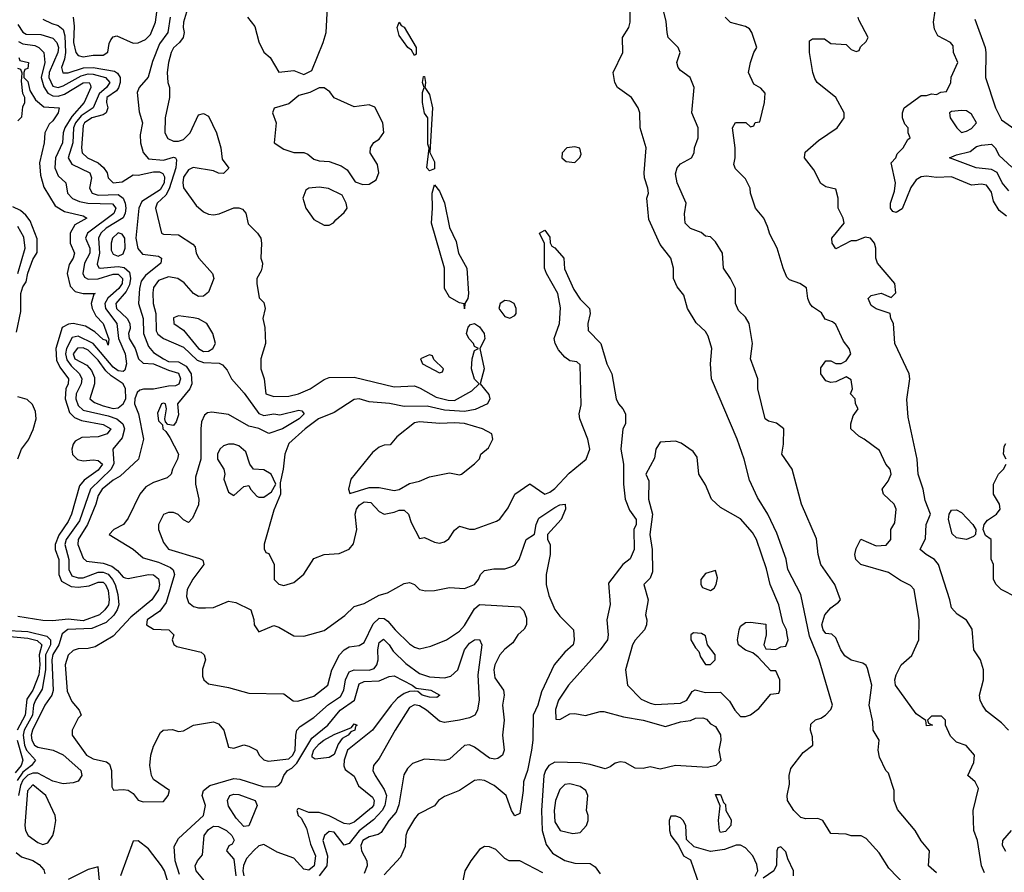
# Model space of a CAD drawing. Header units: inches. Extents: x 2601682 to 2755810, y 449311 to 584050.
# Tile 96 of 256: x 2653197 to 2657121, y 452584 to 455980. Entities that reach past the tile are written whole.
import ezdxf

# ---------------------------------------------------------------- set-up
doc = ezdxf.new("R2010")
doc.units = ezdxf.units.IN
doc.header["$MEASUREMENT"] = 0
doc.layers.add('C6455', color=7, linetype='Continuous')

msp = doc.modelspace()

# ---------------------------------------------------------------- linework, layer by layer
at = {"layer": 'C6455', "color": 2}
for points, elevation in [([(2656730, 452528.7), (2656660.9, 452600.9), (2656621.5, 452661.5), (2656570, 452719), (2656550, 452728.7), (2656510, 452728.7), (2656490, 452735.3), (2656430, 452738), (2656398, 452790), (2656378, 452798), (2656330, 452797.2), (2656310, 452802.7), (2656282, 452830), (2656257, 452870), (2656255.1, 452890), (2656264.5, 452935.5), (2656263.6, 452970), (2656270, 452998), (2656318.6, 453061.4), (2656358, 453090), (2656356.4, 453123.6), (2656349, 453150), (2656350, 453174), (2656368.4, 453191.6), (2656390, 453198), (2656408, 453210), (2656430, 453232), (2656436, 453250), (2656383.5, 453430), (2656344.8, 453524.8), (2656309.6, 453690), (2656258.7, 453790), (2656251.3, 453831.3), (2656214.9, 453934.9), (2656178.4, 454010), (2656137.5, 454077.5), (2656105.7, 454145.7), (2656083.6, 454230), (2656055.6, 454310), (2655953.6, 454550), (2655949.6, 454610), (2655955.1, 454670), (2655940.2, 454720.2), (2655930, 454738), (2655893.2, 454773.2), (2655858, 454830), (2655843.3, 454883.3), (2655816.6, 454916.6), (2655802, 454950), (2655802, 454990), (2655792, 455030), (2655750, 455085.2), (2655704.9, 455184.9), (2655696, 455270), (2655702.7, 455290), (2655700.9, 455310), (2655687, 455350), (2655685.1, 455370), (2655693.2, 455470), (2655669.2, 455550), (2655668.7, 455610), (2655662, 455630), (2655635.3, 455670), (2655579, 455710), (2655568.7, 455730), (2655562, 455770), (2655601.2, 455850), (2655599.3, 455910), (2655625.2, 455950), (2655629.3, 455970), (2655629.3, 456070)], 30), ([(2656850, 452582), (2656818, 452610), (2656822, 452670), (2656790, 452708.7), (2656765.2, 452750), (2656694.6, 452834.6), (2656682, 452870), (2656682, 452910), (2656659, 452979), (2656648, 452990), (2656623.1, 453043.1), (2656618, 453070), (2656622, 453110), (2656598, 453150), (2656596.4, 453183.6), (2656582.7, 453250), (2656592.7, 453330), (2656576, 453396), (2656570, 453408), (2656557.2, 453417.2), (2656510, 453428.7), (2656485.6, 453445.6), (2656469, 453470), (2656450, 453518), (2656432.9, 453532.9), (2656410, 453535.3), (2656399, 453550), (2656394, 453570), (2656405.2, 453610), (2656430, 453638), (2656460.4, 453659.6), (2656468, 453670), (2656445.2, 453730), (2656389.6, 453809.6), (2656379.3, 453850), (2656372.1, 453912.1), (2656313.2, 454050), (2656276, 454190), (2656234, 454250), (2656241.2, 454290), (2656242, 454350), (2656212.9, 454372.9), (2656181.2, 454381.2), (2656168, 454390), (2656139, 454510), (2656138, 454550), (2656109.3, 454629.3), (2656117.2, 454690), (2656104, 454770), (2656090, 454795.3), (2656062, 454822), (2656049, 454850), (2656049, 454910), (2656029, 454950), (2656001.2, 454990), (2655997.2, 455050), (2655970, 455095.3), (2655950, 455115.3), (2655930, 455118), (2655912.9, 455132.9), (2655870, 455149.2), (2655849.6, 455169.6), (2655846.8, 455206.8), (2655853.2, 455250), (2655817.2, 455330), (2655810, 455366), (2655817.2, 455390), (2655830, 455406), (2655874, 455430), (2655885.2, 455450), (2655886.6, 455470), (2655900.9, 455510), (2655900.9, 455550), (2655876.2, 455610), (2655884.5, 455710), (2655869.2, 455750), (2655830, 455778), (2655820.7, 455790), (2655816.2, 455810), (2655829.3, 455850), (2655821.2, 455870), (2655781.2, 455910), (2655777.2, 455930), (2655772.9, 455972.9), (2655754, 456054)], 26), ([(2653410.3, 455990.3), (2653414.6, 455954.6), (2653411.7, 455890), (2653421.3, 455850), (2653430, 455838), (2653450, 455832.4), (2653490, 455839.3), (2653530, 455838.8), (2653549.1, 455850.9), (2653554, 455886), (2653560.2, 455899.8), (2653570, 455912), (2653584, 455916), (2653650, 455887.2), (2653670, 455888.9), (2653698.3, 455901.7), (2653718.6, 455921.4), (2653738.3, 455970), (2653746.9, 456030)], 26), ([(2653862.4, 456010), (2653850.4, 455970), (2653848.5, 455950), (2653852.7, 455930), (2653848.2, 455910), (2653834, 455890), (2653810, 455869), (2653800.5, 455850), (2653790.7, 455810), (2653785.5, 455770), (2653788, 455730), (2653794, 455710), (2653794, 455670), (2653776.5, 455590), (2653775.3, 455530), (2653787.5, 455507.5), (2653810, 455496), (2653830, 455496.1), (2653850, 455503.6), (2653876.4, 455530), (2653910, 455601), (2653930, 455606.8), (2653950, 455596), (2653982, 455530), (2653998.8, 455470), (2654004.7, 455424.7), (2654031.1, 455388.9), (2654010, 455368), (2653990, 455368.7), (2653970, 455378), (2653888.7, 455391.3), (2653870, 455382), (2653850, 455352.7), (2653847, 455330), (2653850.4, 455310.4), (2653900.2, 455240.3), (2653930, 455214.4), (2653950, 455205.5), (2653970, 455203), (2653992.3, 455207.7), (2654050, 455231.3), (2654070, 455231.3), (2654085.4, 455225.4), (2654098, 455210), (2654107.5, 455167.5), (2654144.7, 455130), (2654158, 455110), (2654161, 455090), (2654158, 455030), (2654164.7, 455010), (2654163.6, 454996.4), (2654159.6, 454980.4), (2654142, 454950), (2654142, 454930), (2654152, 454872), (2654170, 454854), (2654176, 454830), (2654166, 454790), (2654173.7, 454753.7), (2654177.3, 454690), (2654158.8, 454630), (2654158.8, 454590), (2654171, 454550), (2654178, 454490), (2654210, 454478.8), (2654270, 454480.7), (2654308, 454490), (2654355.3, 454510), (2654410, 454547.3), (2654430, 454554.8), (2654530, 454556.5), (2654690, 454518.4), (2654770, 454521.5), (2654793.2, 454513.2), (2654856.7, 454476.7), (2654904.6, 454464.6), (2654930, 454463.1), (2654998.3, 454501.7), (2655028, 454530), (2655010, 454548), (2654997.6, 454590), (2655000.7, 454630), (2655010, 454662), (2655026, 454670), (2655010, 454678), (2655005.2, 454690), (2654986.6, 454710), (2654978, 454730), (2654984.5, 454755.5), (2654993.2, 454766.8), (2655010, 454770.8), (2655030, 454757.3), (2655047.7, 454730), (2655050.5, 454709.5), (2655031.3, 454670), (2655047.7, 454590), (2655032, 454530), (2655067.1, 454487.1), (2655070.7, 454470), (2655061, 454450), (2655012.7, 454427.3), (2654970, 454419.8), (2654890, 454424.7), (2654821.5, 454441.4), (2654730, 454439.3), (2654671.1, 454451.1), (2654590, 454457.7), (2654550, 454469.5), (2654530, 454467.6), (2654450, 454416), (2654388.4, 454390), (2654334.9, 454350), (2654270, 454292.7), (2654254, 454250), (2654247.7, 454190), (2654235.3, 454135.3), (2654236, 454090), (2654210, 454026), (2654171.3, 453891.3), (2654172, 453872), (2654178, 453858), (2654190, 453854), (2654212, 453810), (2654212, 453750), (2654230, 453732), (2654250, 453726), (2654290, 453738), (2654330, 453772), (2654370, 453834), (2654410, 453850.6), (2654470, 453854), (2654510, 453871), (2654527, 453893), (2654540.9, 453950), (2654534, 454010), (2654539.8, 454030), (2654550, 454046.4), (2654570, 454060.3), (2654596.7, 454056.7), (2654630, 454021), (2654650, 454010.7), (2654690, 454018), (2654710, 454026.8), (2654730, 454026), (2654746, 454010), (2654756.9, 453976.9), (2654790, 453914), (2654810, 453918), (2654850, 453899.1), (2654870, 453894.9), (2654890, 453900.4), (2654907.2, 453912.8), (2654930, 453946.8), (2654950, 453962.8), (2654990, 453950.7), (2655010, 453950.7), (2655097.5, 453982.5), (2655110, 453991), (2655144.2, 454035.8), (2655170, 454090.8), (2655230, 454131), (2655290, 454090.5), (2655310, 454098.4), (2655330, 454112.7), (2655386.7, 454173.3), (2655454.5, 454230), (2655469.6, 454270), (2655461.6, 454310), (2655429.5, 454390.5), (2655427.3, 454410), (2655434, 454446), (2655430, 454606), (2655417.2, 454617.2), (2655390, 454621.2), (2655370, 454636), (2655344.9, 454664.9), (2655331.1, 454691.1), (2655327.1, 454710), (2655348, 454770), (2655352.8, 454832.8), (2655342, 454890), (2655296, 454970), (2655289, 454990), (2655288.4, 455088.4), (2655269.2, 455130), (2655290, 455142), (2655310, 455114), (2655311, 455091), (2655318, 455078), (2655330, 455071.3), (2655364.9, 455030), (2655368.4, 454988.4), (2655405.3, 454905.3), (2655430, 454866.8), (2655467.3, 454830), (2655470.6, 454810), (2655460.7, 454770), (2655462.8, 454742.8), (2655513, 454690), (2655537.3, 454610), (2655556.3, 454570), (2655574, 454470), (2655582.8, 454450), (2655601, 454430), (2655610.7, 454410.7), (2655610.7, 454370), (2655601, 454350), (2655593, 454270), (2655603.8, 454210), (2655603, 454130), (2655610.4, 454070), (2655626.7, 454026.7), (2655653.4, 453990), (2655653.4, 453970), (2655644.7, 453950), (2655646, 453870), (2655630, 453832.7), (2655601, 453810), (2655544, 453736), (2655550.4, 453650.4), (2655537.1, 453590), (2655542, 453530), (2655539.1, 453510), (2655510.6, 453470), (2655384, 453330), (2655344, 453270), (2655332, 453232), (2655334, 453194), (2655350, 453192), (2655390, 453214.8), (2655410, 453216.3), (2655451.7, 453208.3), (2655510, 453224.9), (2655524.5, 453224.5), (2655603.4, 453203.4), (2655682, 453190), (2655770, 453164.4), (2655830, 453183.1), (2655870, 453188.4), (2655890, 453198.4), (2655919.9, 453199.9), (2655934.4, 453194.4), (2655950, 453176), (2655970, 453164.7), (2655990, 453132), (2655990.5, 453110), (2655982.8, 453070), (2655990.7, 453029.3), (2655970.9, 453009.1), (2655938, 453002), (2655810, 453009.2), (2655750, 452995.1), (2655710, 453004), (2655682, 452998), (2655650, 452999.3), (2655610, 453020.9), (2655590, 453024.5), (2655570, 453019.3), (2655550, 453004), (2655530, 452996), (2655470, 453014), (2655430, 453019.5), (2655330, 453022.4), (2655306, 453010), (2655292.2, 452990), (2655286, 452970), (2655276.5, 452830), (2655279.5, 452750), (2655295.1, 452695.1), (2655320.7, 452660.7), (2655370, 452630.5), (2655410, 452620.5), (2655470, 452619.1), (2655490, 452606), (2655510, 452578)], 30), ([(2654104.7, 455990), (2654134, 455954), (2654150, 455892), (2654170.7, 455850.7), (2654196, 455830), (2654230, 455772), (2654290, 455778), (2654330, 455762), (2654362, 455778), (2654406.6, 455890), (2654418, 455930), (2654424, 456030)], 34), ([(2657130, 455197.2), (2657100.7, 455220.7), (2657077.5, 455257.5), (2657070, 455293.2), (2657050, 455320.9), (2657030, 455325.2), (2656990, 455321.2), (2656910, 455354.7), (2656850, 455351.2), (2656810, 455356.9), (2656790, 455354.7), (2656770, 455342.9), (2656747.9, 455312.1), (2656713.3, 455226.7), (2656690, 455212.7), (2656676.5, 455216.5), (2656666.6, 455230), (2656667, 455250), (2656682.6, 455297.4), (2656686.9, 455330), (2656669.5, 455410.5), (2656688.7, 455430), (2656694, 455446), (2656718, 455470), (2656736.4, 455503.6), (2656746, 455510), (2656738, 455530), (2656738, 455550), (2656724.7, 455564.7), (2656715.3, 455590), (2656715.3, 455610), (2656722, 455630), (2656790, 455678), (2656810, 455678), (2656830, 455684.7), (2656850, 455682), (2656868.4, 455691.6), (2656890, 455694), (2656908, 455730), (2656908.9, 455751.1), (2656935.3, 455810), (2656918, 455850), (2656916.4, 455876.4), (2656906, 455890), (2656856.4, 455916.4), (2656843.1, 455943.1), (2656839, 455970), (2656844.7, 456015.3)], 14), ([(2653290, 455983.1), (2653325.1, 455965.1), (2653350, 455958), (2653370, 455941.6), (2653376.8, 455916.8), (2653380.1, 455850), (2653376.4, 455823.6), (2653363.7, 455790), (2653368.9, 455768.9), (2653390, 455769.1), (2653451.7, 455788.3), (2653490, 455790.2), (2653575.5, 455775.5), (2653587.5, 455767.5), (2653597.7, 455750), (2653598, 455730), (2653591.2, 455708.8), (2653583.1, 455696.9), (2653544.7, 455670), (2653543.2, 455650), (2653548.9, 455630), (2653542.4, 455610), (2653530, 455601.7), (2653484.4, 455590), (2653455.6, 455570), (2653450, 455559.5), (2653443.2, 455470), (2653445.7, 455450), (2653467.7, 455430), (2653510, 455410.3), (2653531.9, 455391.9), (2653545.7, 455370), (2653550.5, 455350), (2653570, 455330.5), (2653605.6, 455334.4), (2653650, 455362), (2653670, 455361.7), (2653730, 455374.5), (2653754.9, 455374.9), (2653768.2, 455368.2), (2653774.3, 455354.3), (2653772.4, 455330), (2653757, 455303), (2653684, 455256), (2653671.6, 455230), (2653660.4, 455110), (2653668.6, 455068.6), (2653686.9, 455046.9), (2653750, 455038.7), (2653763, 455030), (2653760.4, 455010), (2653698.7, 454961.3), (2653680.9, 454939.1), (2653674.3, 454910), (2653670.3, 454850), (2653688.8, 454790), (2653690.3, 454730), (2653710, 454678), (2653730, 454654.4), (2653770, 454629.2), (2653790, 454619.1), (2653830, 454616.9), (2653860.2, 454600.2), (2653880.3, 454570), (2653883.1, 454530), (2653875.5, 454510), (2653826, 454450), (2653830, 454406), (2653821.4, 454378.6), (2653810, 454364), (2653788, 454368), (2653778, 454378), (2653775.3, 454390), (2653782, 454430), (2653778, 454450), (2653770, 454453.2), (2653762, 454450), (2653746.8, 454413.2), (2653750, 454382), (2653766, 454366), (2653767.3, 454350), (2653779.8, 454339.8), (2653795.9, 454315.9), (2653830.6, 454250), (2653826.8, 454230), (2653806, 454190), (2653801, 454170), (2653784.5, 454155.5), (2653730, 454137), (2653700.3, 454119.7), (2653676.4, 454090), (2653630, 453995.3), (2653610.6, 453969.4), (2653572, 453950), (2653554, 453930), (2653650, 453870.8), (2653690, 453836.3), (2653750, 453818.9), (2653798, 453798), (2653808.7, 453788.7), (2653814.4, 453770), (2653781.1, 453658.9), (2653756.3, 453623.7), (2653704.7, 453590), (2653702, 453570), (2653730, 453552), (2653792, 453550), (2653811.3, 453530), (2653804.7, 453510), (2653811.1, 453491.1), (2653823.5, 453483.5), (2653921, 453461), (2653932, 453450), (2653938, 453430), (2653926.2, 453393.8), (2653925.5, 453365.5), (2653931, 453350), (2653950, 453334.8), (2654030, 453320.5), (2654110, 453297.3), (2654250, 453294.8), (2654286.7, 453266.7), (2654305.8, 453265.8), (2654370, 453286), (2654425.2, 453330), (2654440.7, 453390), (2654471.6, 453450), (2654490, 453470.5), (2654510, 453481.6), (2654550, 453487.3), (2654570, 453498.8), (2654606.3, 453573.7), (2654630, 453595.8), (2654650, 453595.3), (2654664.9, 453585), (2654693, 453550), (2654750, 453494), (2654770, 453480.7), (2654790, 453474.8), (2654835.5, 453484.5), (2654898, 453510), (2654950, 453544.9), (2654970, 453567.7), (2655010, 453633.4), (2655030, 453650.4), (2655190, 453641), (2655205.8, 453625.8), (2655216.7, 453596.7), (2655216.3, 453570), (2655207, 453553), (2655182.8, 453530), (2655162, 453498), (2655130, 453472.7), (2655110.7, 453450), (2655090.6, 453410), (2655086.4, 453390), (2655090, 453358), (2655124.9, 453310), (2655128, 453290), (2655120.5, 453250), (2655127.7, 453190), (2655120.5, 453130), (2655127.7, 453070), (2655120.7, 453050), (2655103, 453037), (2655090, 453034.5), (2655070, 453038.4), (2655010, 453082.7), (2654990, 453092.3), (2654970, 453089.2), (2654910, 453034), (2654890, 453029.2), (2654810, 453035.1), (2654762.5, 453017.5), (2654742.5, 452997.5), (2654727.9, 452972.1), (2654707.7, 452852.2), (2654697.1, 452822.9), (2654668.7, 452790), (2654637.5, 452742.5), (2654625.8, 452734.2), (2654590, 452725.6), (2654564.9, 452710), (2654557, 452690), (2654559.5, 452670), (2654580.5, 452630), (2654581.6, 452610), (2654570, 452579)], 22), ([(2653796.5, 455990), (2653787, 455930), (2653755.1, 455884.9), (2653725.9, 455814.1), (2653709, 455751), (2653674, 455710), (2653666, 455690), (2653673, 455613), (2653686.8, 455570), (2653678, 455522), (2653679.3, 455490), (2653690, 455451.3), (2653710, 455426.8), (2653770, 455420.9), (2653810, 455433.4), (2653818.8, 455430), (2653822, 455422), (2653819, 455390), (2653793.6, 455306.4), (2653779.2, 455280.8), (2653745.5, 455250), (2653739.1, 455230), (2653762, 455130), (2653770, 455126), (2653830, 455124), (2653886.8, 455086.8), (2653896, 455076), (2653901, 455050), (2653910.8, 455030), (2653966, 454970), (2653970.7, 454950), (2653950, 454895.3), (2653930, 454879), (2653910, 454877.2), (2653889.3, 454889.3), (2653852.1, 454932.1), (2653828, 454950), (2653790, 454956.2), (2653750, 454940.9), (2653730, 454914), (2653727.5, 454892.5), (2653728.9, 454850), (2653739.6, 454810), (2653741.6, 454741.6), (2653748.1, 454728.1), (2653770, 454710.4), (2653850, 454675.3), (2653904.6, 454624.6), (2653930, 454615.5), (2653992.1, 454612.1), (2654005.3, 454605.3), (2654023.7, 454583.7), (2654041.6, 454550), (2654092.1, 454492.1), (2654150, 454412), (2654170, 454403.8), (2654210, 454410.3), (2654233.6, 454406.4), (2654310, 454424.9), (2654322, 454422), (2654330.8, 454410.8), (2654310.4, 454390), (2654244, 454350), (2654190, 454332), (2654150, 454352.3), (2654110, 454361.1), (2654030, 454407.6), (2653962.4, 454417.6), (2653945.2, 454414.8), (2653934.4, 454405.6), (2653922, 454378), (2653918.8, 454350), (2653919.5, 454230), (2653897.5, 454157.5), (2653898, 454130), (2653910.7, 454070), (2653910, 454048), (2653885.4, 453994.6), (2653870, 453978), (2653850, 453988), (2653829.4, 454009.4), (2653810, 454017.2), (2653790, 454017.2), (2653770.8, 454009.2), (2653750.8, 453970), (2653750.8, 453950), (2653770, 453898), (2653790, 453870.7), (2653914.4, 453834.4), (2653926.8, 453826.8), (2653930.8, 453810), (2653887.7, 453752.2), (2653864.9, 453710), (2653862, 453682), (2653870, 453658.8), (2653890, 453643), (2653910, 453637.1), (2653937.1, 453637.1), (2653970, 453638.7), (2654030, 453664.4), (2654059, 453659), (2654118, 453630), (2654130.9, 453590.9), (2654131.3, 453570), (2654150, 453542), (2654210, 453566.8), (2654230, 453560.7), (2654290, 453526), (2654330, 453524.7), (2654410, 453546.8), (2654492.9, 453607.1), (2654530, 453643), (2654570, 453654.9), (2654630, 453687.3), (2654663.1, 453696.9), (2654730, 453734.8), (2654750, 453738.8), (2654770, 453730.8), (2654790, 453711), (2654814.6, 453705.4), (2654850, 453706), (2654910, 453718.8), (2654970, 453714), (2655009, 453730), (2655025.2, 453750), (2655034, 453770), (2655050, 453786), (2655087.2, 453792.8), (2655130, 453793), (2655158.3, 453801.7), (2655171.3, 453808.7), (2655187, 453830), (2655215.3, 453910), (2655249.1, 453930.9), (2655255.1, 453970), (2655265.7, 453994.3), (2655330, 454037.1), (2655350, 454047.3), (2655370.9, 454050.9), (2655372.7, 454030), (2655354.9, 453990), (2655301, 453930), (2655301, 453910), (2655310.7, 453890), (2655310.5, 453850.5), (2655295.3, 453770), (2655294.9, 453730), (2655306.1, 453686.1), (2655330, 453631.3), (2655350, 453604.7), (2655404.7, 453550), (2655406.8, 453510), (2655402.8, 453490), (2655370, 453461.2), (2655327.3, 453410), (2655277.2, 453302.8), (2655262, 453250), (2655243, 453210), (2655241.6, 453110), (2655236.4, 453070), (2655220.5, 452990), (2655204.5, 452944.5), (2655204, 452910), (2655190, 452818), (2655170, 452808.7), (2655157.2, 452830), (2655135.3, 452890), (2655088, 452930), (2655050, 452949.2), (2655030, 452952.3), (2655010, 452949.3), (2654950.4, 452909.6), (2654890, 452886), (2654866, 452870), (2654850, 452848.7), (2654785.1, 452814.9), (2654770, 452797.2), (2654743, 452750), (2654735.5, 452730), (2654733.7, 452686.3), (2654715.3, 452644.7), (2654650, 452574)], 26), ([(2657042, 452582), (2657029.2, 452610), (2657013.2, 452710), (2656999.3, 452750), (2656997, 452830), (2657018, 452918), (2657004.7, 452944.7), (2656975.3, 452970), (2656998.6, 453021.4), (2657002, 453050), (2656969.3, 453089.3), (2656930, 453102.7), (2656905.8, 453125.8), (2656886, 453170), (2656886, 453190), (2656870, 453206), (2656830, 453206), (2656814, 453190), (2656818, 453178), (2656834, 453170), (2656810, 453168), (2656808, 453188), (2656770, 453215.3), (2656686.6, 453330), (2656684.5, 453350), (2656689.5, 453370), (2656709.7, 453410.3), (2656752.3, 453447.7), (2656779.5, 453510), (2656780.9, 453590), (2656761.2, 453710), (2656746.8, 453726.8), (2656706.8, 453746.8), (2656658.9, 453778.9), (2656549.5, 453809.5), (2656529.5, 453829.5), (2656525.2, 453850), (2656530, 453874), (2656548.4, 453911.6), (2656610, 453884.9), (2656650, 453887.7), (2656668.7, 453910), (2656668, 453950), (2656684, 453976), (2656689.3, 454030), (2656681.2, 454050), (2656639, 454090), (2656634, 454110), (2656657.5, 454142.5), (2656669.2, 454170), (2656665.2, 454190), (2656649, 454210), (2656624, 454264), (2656562, 454310), (2656540.7, 454320.7), (2656508.7, 454350), (2656509, 454370), (2656518, 454402), (2656538, 454430), (2656528, 454450), (2656526, 454470), (2656508, 454490), (2656515.3, 454510), (2656510, 454546), (2656490, 454558), (2656450, 454538), (2656430, 454535.3), (2656410, 454542), (2656389, 454570), (2656390, 454594), (2656410, 454622), (2656430, 454622), (2656450, 454611.3), (2656470, 454611.3), (2656490, 454622), (2656508.7, 454650), (2656502, 454670), (2656480.2, 454700.2), (2656450, 454766), (2656436.4, 454776.4), (2656407.3, 454787.3), (2656392.9, 454812.9), (2656356.4, 454836.4), (2656346, 454850), (2656338, 454870), (2656332.9, 454912.9), (2656306, 454930), (2656264.7, 454944.7), (2656254.6, 454954.6), (2656239, 454990), (2656215.3, 455070), (2656186.3, 455126.3), (2656177.2, 455157.2), (2656162, 455190), (2656129, 455230), (2656108.7, 455290), (2656108, 455310), (2656090, 455346), (2656050, 455386), (2656043.1, 455403.1), (2656048.7, 455430), (2656048.7, 455470), (2656038, 455550), (2656050, 455571.3), (2656091.3, 455571.3), (2656110, 455554), (2656122, 455558), (2656128.4, 455571.6), (2656146, 455574), (2656165.2, 455650), (2656168.4, 455688.4), (2656150, 455708), (2656123.1, 455723.1), (2656102, 455770), (2656108.7, 455810), (2656122, 455850), (2656134, 455870), (2656115.3, 455930), (2656104.7, 455944.7), (2656090, 455954), (2656029.2, 455969.2), (2656008, 455990)], 22), ([(2657137.2, 453150), (2657110, 453179.3), (2657050, 453225.2), (2657033.2, 453250), (2657024, 453270), (2657022, 453290), (2657037.2, 453350), (2657037.2, 453390), (2657025.2, 453430), (2656999, 453470), (2656992.5, 453552.5), (2656970, 453588.7), (2656932.9, 453612.9), (2656910, 453638), (2656904, 453670), (2656859, 453810), (2656842, 453830), (2656808.7, 453850), (2656786, 453870), (2656806.3, 453913.7), (2656808.7, 453970), (2656826, 454010), (2656805.6, 454065.6), (2656797, 454110), (2656777, 454170), (2656773.2, 454230), (2656737.5, 454397.5), (2656732.1, 454467.9), (2656744, 454550), (2656742, 454570), (2656684.5, 454690), (2656679, 454770), (2656668, 454790), (2656666, 454810), (2656610, 454829), (2656590, 454842), (2656578, 454870), (2656590, 454882), (2656630, 454891.3), (2656670, 454874), (2656688, 454892), (2656684, 454930), (2656615.3, 455010), (2656608.7, 455030), (2656609, 455070), (2656604, 455090), (2656588, 455110), (2656566.2, 455113.8), (2656530, 455099), (2656510, 455099), (2656450, 455068), (2656435.3, 455090), (2656434, 455110), (2656482, 455170), (2656478, 455190), (2656459, 455230), (2656459, 455270), (2656450, 455306), (2656410, 455315.3), (2656390, 455328), (2656362, 455382), (2656324, 455430), (2656326.8, 455453.2), (2656380.1, 455499.9), (2656455.3, 455550), (2656482, 455590), (2656482, 455610), (2656448.7, 455670), (2656375.3, 455730), (2656365.6, 455745.6), (2656357.2, 455770), (2656344, 455850), (2656344, 455896), (2656356.4, 455903.6), (2656403.6, 455903.6), (2656430, 455886), (2656490, 455882), (2656510, 455862), (2656530, 455854), (2656542, 455858), (2656547.3, 455872.7), (2656570, 455894), (2656578, 455910), (2656540.4, 455980.4), (2656538, 455990)], 18), ([(2657003, 455983), (2657044, 455870), (2657047.3, 455850), (2657046, 455750), (2657086, 455630), (2657110, 455581), (2657175.3, 455535.3)], 14), ([(2653190, 455962), (2653210, 455930.3), (2653223.5, 455923.5), (2653282, 455922), (2653330, 455907.2), (2653346, 455890), (2653351.6, 455870), (2653349.1, 455850), (2653314.3, 455770), (2653313, 455750), (2653330, 455716), (2653350, 455710.2), (2653370, 455716.5), (2653442.8, 455757.1), (2653470, 455764.8), (2653490, 455763.9), (2653539.3, 455750), (2653556.5, 455730), (2653543.1, 455710), (2653514.4, 455685.6), (2653490.3, 455630), (2653442.5, 455597.5), (2653419.4, 455570), (2653411.8, 455550), (2653409.2, 455490), (2653390.3, 455430), (2653405.4, 455405.4), (2653477.1, 455370), (2653483.7, 455350), (2653475.8, 455310), (2653485.5, 455290), (2653510, 455281.8), (2653590, 455283.9), (2653610.2, 455270), (2653618.2, 455250), (2653619.7, 455230), (2653618.2, 455210), (2653609.4, 455190.6), (2653541.7, 455150), (2653520.2, 455130), (2653511.4, 455110), (2653515.9, 455050), (2653506.5, 455006.5), (2653512.3, 454992.3), (2653518, 454990), (2653590, 454997.6), (2653613, 454993), (2653635.1, 454975), (2653639.3, 454950), (2653635.1, 454924.9), (2653622.1, 454897.9), (2653580.2, 454850), (2653582.7, 454830), (2653625.7, 454790), (2653636, 454770), (2653637.4, 454750), (2653630.4, 454730), (2653634, 454710), (2653657, 454670), (2653670.4, 454630), (2653690, 454612.2), (2653730, 454609.2), (2653790, 454583.8), (2653830, 454572.9), (2653838.5, 454550), (2653831.7, 454528.3), (2653818.6, 454521.4), (2653790, 454520.8), (2653730, 454508.1), (2653691.2, 454508.8), (2653675.9, 454504.1), (2653665.2, 454494.8), (2653655.6, 454470), (2653654.6, 454450), (2653670.3, 454410), (2653690.6, 454310), (2653671.3, 454230), (2653598, 454162), (2653570, 454145.6), (2653526, 454110), (2653510, 454085.2), (2653500.3, 454050), (2653467.1, 453970), (2653430.4, 453910), (2653428.4, 453890), (2653450, 453836), (2653462.9, 453822.9), (2653530, 453815.3), (2653564, 453804), (2653586.7, 453786.7), (2653610, 453759.1), (2653617.1, 453757.1), (2653630, 453754.9), (2653710, 453770.3), (2653730, 453768.4), (2653750, 453753.4), (2653754, 453730), (2653750, 453709.5), (2653724.4, 453670), (2653639.6, 453600.4), (2653570, 453525.1), (2653498.3, 453481.7), (2653470, 453475.6), (2653430, 453474.7), (2653410, 453466.9), (2653390, 453449.5), (2653378, 453410), (2653386, 453306), (2653404.9, 453264.9), (2653434, 453230), (2653442, 453210), (2653430, 453198), (2653406, 453150), (2653406, 453130), (2653463, 453050), (2653490, 453035.8), (2653543.5, 453023.5), (2653555.2, 453015.2), (2653562.8, 452990), (2653564.7, 452924.7), (2653571.6, 452911.6), (2653610, 452914), (2653630, 452910.7), (2653650, 452897.3), (2653670, 452870.8), (2653690, 452864), (2653770, 452866), (2653788.7, 452890), (2653794, 452910), (2653730, 452954), (2653722, 452970), (2653715.6, 453010), (2653719.6, 453050), (2653730, 453086), (2653758.6, 453141.4), (2653769.4, 453150.6), (2653806.8, 453153.2), (2653830, 453144.9), (2653850, 453147.7), (2653890, 453170.7), (2653970, 453182.8), (2653990, 453176), (2654010.5, 453150.5), (2654030, 453082), (2654050, 453078), (2654090, 453091.3), (2654110, 453086), (2654142, 453070), (2654152, 453050), (2654170, 453032), (2654186.8, 453026.8), (2654270, 453036), (2654286.3, 453050), (2654295.3, 453070), (2654297.2, 453130), (2654302, 453150), (2654315.1, 453164.9), (2654370, 453200.5), (2654428, 453252), (2654475.6, 453284.4), (2654488.6, 453310), (2654495.1, 453350), (2654510, 453382), (2654530, 453390.4), (2654590, 453388.9), (2654610, 453396.3), (2654620.7, 453410), (2654626.3, 453430), (2654624.8, 453470), (2654630, 453498.8), (2654647.6, 453512.4), (2654670, 453490.5), (2654684.9, 453465), (2654736.2, 453416.2), (2654790, 453376.4), (2654830, 453362.6), (2654890, 453358), (2654915.3, 453364.7), (2654943.7, 453390), (2654969.7, 453470), (2654990, 453496.4), (2655010, 453510.5), (2655030, 453511), (2655039.1, 453490), (2655023.1, 453370), (2655028.7, 453271.3), (2655022, 453230), (2655010.7, 453210), (2654990, 453199.5), (2654950, 453189.5), (2654890, 453180.9), (2654870, 453186), (2654818.4, 453230), (2654790, 453246.6), (2654770, 453251), (2654750, 453240.7), (2654693, 453150), (2654630, 453037.2), (2654606.8, 453010), (2654604.9, 452990), (2654613.4, 452970), (2654650, 452914), (2654658.9, 452890), (2654652.9, 452850), (2654641.5, 452830), (2654607.6, 452792.4), (2654550, 452748.5), (2654510, 452698.4), (2654490, 452692.3), (2654450, 452744.2), (2654430, 452746.3), (2654412.2, 452730), (2654405.2, 452710), (2654424.2, 452650), (2654420.9, 452610), (2654390, 452569.7)], 18), ([(2653193.1, 455893.1), (2653210, 455884.5), (2653258, 455878), (2653274, 455870), (2653293.4, 455850), (2653297.4, 455810), (2653282.5, 455750), (2653293, 455713), (2653310, 455688.2), (2653330, 455677.4), (2653350, 455676.1), (2653376.3, 455683.7), (2653450, 455728.8), (2653474.8, 455730), (2653479.5, 455719.5), (2653481.3, 455710), (2653454.9, 455650), (2653404.9, 455595.1), (2653377.5, 455550), (2653370.2, 455530), (2653367.6, 455490), (2653340.2, 455430), (2653336.9, 455390), (2653350, 455359.1), (2653381, 455330), (2653388.2, 455290), (2653408.4, 455268.4), (2653436, 455256), (2653469.4, 455249.4), (2653567.4, 455247.4), (2653580.3, 455230), (2653572.1, 455207.9), (2653467.4, 455130), (2653459.6, 455110), (2653476.2, 455070), (2653476.2, 455050), (2653456.1, 455010), (2653448.9, 454970), (2653455.1, 454955.1), (2653470, 454946.3), (2653510, 454948.4), (2653570, 454966.5), (2653590, 454966.7), (2653606.7, 454950), (2653605.4, 454930), (2653592.9, 454910), (2653548.4, 454871.6), (2653537.2, 454850), (2653539.7, 454830), (2653583.9, 454770), (2653591, 454710), (2653617.5, 454650), (2653623.5, 454610), (2653616.2, 454583.8), (2653610, 454579.1), (2653590, 454581.2), (2653570, 454595.8), (2653490.4, 454690.4), (2653430, 454719.8), (2653405.9, 454714.1), (2653384, 454670), (2653380.1, 454650), (2653384.9, 454624.9), (2653401.8, 454601.8), (2653436.1, 454570), (2653444.9, 454550), (2653442.4, 454530), (2653422.9, 454490), (2653421, 454470), (2653430, 454443.1), (2653450, 454424.3), (2653550, 454402), (2653584.4, 454390), (2653607.7, 454370), (2653615.2, 454350), (2653605.6, 454314.4), (2653568.2, 454270), (2653572.7, 454212.7), (2653562, 454190), (2653479.7, 454110), (2653435.3, 453984.7), (2653383, 453910), (2653377.4, 453890), (2653393.8, 453830), (2653393.2, 453790), (2653405, 453765), (2653430, 453756.8), (2653450, 453757.4), (2653510, 453779), (2653530, 453779.4), (2653550, 453771.1), (2653567.7, 453750), (2653577.4, 453730), (2653588.4, 453690), (2653591.8, 453650), (2653585.8, 453630), (2653571.9, 453608.1), (2653541.5, 453578.5), (2653484.3, 453555.7), (2653389.3, 453550.7), (2653366, 453534), (2653353.8, 453490), (2653330, 453451.6), (2653325.8, 453430), (2653331.2, 453308.8), (2653324.9, 453290), (2653298, 453250), (2653248.3, 453150), (2653243.5, 453130), (2653245.2, 453110), (2653256.4, 453090), (2653270, 453082.4), (2653331.1, 453071.1), (2653370, 453051.8), (2653440.5, 452990), (2653445.5, 452970), (2653430, 452947.6), (2653410, 452939.7), (2653370, 452936.9), (2653330, 452946.9), (2653270, 452978.9), (2653250, 452979.1), (2653229.3, 452970.7), (2653210, 452950.7), (2653201, 452930), (2653192.1, 452890)], 14), ([(2653194, 455830), (2653198, 455818), (2653232, 455810), (2653230, 455786), (2653218, 455782), (2653214, 455770), (2653214, 455750), (2653230, 455734), (2653238, 455698), (2653261, 455661), (2653294, 455634), (2653354, 455630), (2653351.3, 455610), (2653330, 455578), (2653315.3, 455564.7), (2653298, 455530), (2653294.8, 455490), (2653276, 455410), (2653280.7, 455360.7), (2653293.7, 455313.7), (2653338.8, 455238.8), (2653376.3, 455216.3), (2653450, 455198.8), (2653464.7, 455190), (2653416.8, 455163.2), (2653398.8, 455130), (2653398.8, 455090), (2653416.3, 455050), (2653410.4, 455030), (2653394.4, 455005.6), (2653386, 454970), (2653399.1, 454919.1), (2653418, 454898), (2653450, 454890.3), (2653498, 454890), (2653493.4, 454886.6), (2653482.8, 454850), (2653486, 454830), (2653501.3, 454801.3), (2653530.4, 454770), (2653552, 454708), (2653550, 454684), (2653543.1, 454703.1), (2653530, 454706.6), (2653497.2, 454737.2), (2653459.3, 454759.3), (2653410, 454769.7), (2653391.8, 454768.2), (2653366, 454754), (2653342, 454670), (2653344.1, 454624.1), (2653356.7, 454596.7), (2653392.2, 454550), (2653390.3, 454530), (2653381.6, 454510), (2653378.4, 454470), (2653396, 454416), (2653416, 454396), (2653443.7, 454383.7), (2653530, 454367.7), (2653560.5, 454350), (2653546, 454330), (2653510, 454318.4), (2653444.4, 454315.6), (2653418.8, 454301.2), (2653410.4, 454289.6), (2653404.9, 454270), (2653408.2, 454248.2), (2653428.1, 454228.1), (2653450, 454223), (2653490, 454227.3), (2653510, 454224), (2653526.8, 454210), (2653510, 454186), (2653454, 454146), (2653436, 454124), (2653403.8, 454010), (2653390, 453980.9), (2653352.7, 453927.3), (2653338.9, 453890), (2653338.9, 453870), (2653353.8, 453830), (2653352.9, 453770), (2653363.6, 453743.6), (2653402.6, 453722.6), (2653430, 453719.6), (2653474.5, 453725.5), (2653510, 453740.3), (2653530, 453740.3), (2653539.5, 453730), (2653550, 453706), (2653554.2, 453670), (2653551.3, 453650), (2653537, 453630), (2653515.5, 453610), (2653450, 453585.8), (2653390, 453591.8), (2653330, 453586), (2653290, 453587.2), (2653190, 453603.1)], 10), ([(2653190, 455578), (2653206, 455594), (2653210, 455634), (2653218, 455650), (2653218, 455670), (2653210, 455686), (2653204.7, 455735.3), (2653207.3, 455767.3), (2653202, 455782), (2653190, 455786)], 10), ([(2657138.9, 455298.9), (2657112.3, 455330), (2657092, 455372), (2657070, 455383.6), (2657008.7, 455390), (2656902, 455430), (2656930, 455442.8), (2656984.4, 455455.6), (2657010, 455475.5), (2657030, 455480.7), (2657070, 455484.7), (2657084.7, 455470), (2657099.9, 455439.9), (2657150, 455393)], 10), ([(2653184.4, 454735.6), (2653202, 454818), (2653202.4, 454890), (2653210, 454916), (2653223.6, 454936.4), (2653230, 454971.3), (2653250, 455024.7), (2653267.5, 455052.5), (2653267.6, 455107.6), (2653238.9, 455178.9), (2653221.5, 455201.5), (2653200.2, 455220.2), (2653170, 455235.3)], 10), ([(2653189.8, 454970), (2653218.9, 455070), (2653214, 455114), (2653190, 455156.4)], 14), ([(2653190, 454231), (2653205.1, 454270), (2653233.1, 454306.9), (2653251.7, 454348.3), (2653262.4, 454390), (2653260.1, 454420.1), (2653248, 454448), (2653227.8, 454467.8), (2653190, 454478)], 10), ([(2657128, 454230), (2657118, 454250), (2657120.4, 454279.6), (2657127.3, 454292.7)], 14), ([(2657170, 453678), (2657108, 453710), (2657088, 453730), (2657078, 453750), (2657078, 453810), (2657068.4, 453831.6), (2657068, 453910), (2657045.2, 453925.2), (2657036, 453950), (2657040.9, 453970), (2657053.1, 453986.9), (2657089, 454010), (2657104, 454030), (2657102, 454050), (2657078, 454090), (2657078, 454130), (2657098, 454170), (2657118, 454190), (2657128, 454210)], 14), ([(2653130, 453548.5), (2653230, 453542.7), (2653304.9, 453524.9), (2653320.7, 453510), (2653319.8, 453490), (2653299.8, 453450), (2653299.8, 453390), (2653286.7, 453313.3), (2653260.2, 453270), (2653253, 453250), (2653248.8, 453210), (2653214.6, 453150), (2653211.6, 453130), (2653217, 453090), (2653225, 453070), (2653260.5, 453030), (2653244.9, 453010), (2653210, 452983.4), (2653186.9, 452950)], 10), ([(2653130, 453525.9), (2653230, 453516.2), (2653267.6, 453507.6), (2653285.5, 453490), (2653275, 453450), (2653277.5, 453410), (2653273, 453370), (2653250.2, 453310), (2653226.1, 453273.9), (2653219.8, 453210), (2653187, 453150)], 6), ([(2653834.5, 452574.5), (2653816.9, 452630), (2653812.9, 452687.1), (2653830, 452718), (2653929.5, 452810), (2653938, 452850), (2653924, 452890), (2653929.2, 452910), (2653955.3, 452930), (2654050, 452957.4), (2654074.6, 452954.6), (2654166.1, 452926.1), (2654215.5, 452924.5), (2654229.5, 452930.5), (2654238.9, 452941.1), (2654249.6, 452970), (2654265.1, 452990), (2654281.4, 452998.6), (2654301.5, 453018.5), (2654361.9, 453118.1), (2654424.7, 453170), (2654474, 453230), (2654530.8, 453269.2), (2654550, 453334.4), (2654570, 453344), (2654630, 453346), (2654670, 453363.8), (2654690, 453366), (2654761, 453330), (2654776.8, 453316.8), (2654836, 453310), (2654871.3, 453290), (2654859.1, 453280.9), (2654830, 453281.6), (2654801.2, 453290), (2654784.1, 453304.1), (2654770, 453305.6), (2654750, 453304.2), (2654730, 453295.6), (2654703, 453277), (2654677, 453250), (2654603.1, 453150), (2654504, 453070), (2654490.3, 453030), (2654488.5, 453008.5), (2654494, 452994), (2654530, 452966.8), (2654547.9, 452927.9), (2654602.8, 452882.8), (2654610.2, 452870), (2654606.9, 452850), (2654599.6, 452840.4), (2654530, 452784), (2654510, 452775.4), (2654490, 452777.7), (2654430, 452809.5), (2654390, 452822), (2654350, 452822), (2654310, 452838), (2654304.7, 452835.3), (2654302, 452830), (2654307.3, 452810), (2654319.1, 452799.1), (2654339.9, 452759.9), (2654356.3, 452696.3), (2654376.1, 452650), (2654370.3, 452610), (2654350, 452591.8), (2654330, 452597), (2654290, 452640.7), (2654223.9, 452663.9), (2654170, 452694.5), (2654150, 452689.6), (2654130, 452671.3), (2654101.5, 452638.5), (2654088.9, 452611.1), (2654086.1, 452590), (2654090.2, 452570)], 14), ([(2653187.8, 453110), (2653210.2, 453030), (2653202.9, 453010), (2653179.9, 452980.1)], 6), ([(2656128, 452568), (2656138, 452590), (2656134.6, 452614.6), (2656119, 452650), (2656090, 452681.2), (2656070, 452692.3), (2656052, 452692), (2656005.8, 452674.2), (2655950, 452667.3), (2655885.2, 452685.2), (2655854.6, 452714.6), (2655852.3, 452770), (2655841.2, 452790), (2655830, 452801.2), (2655812, 452808), (2655792, 452808), (2655784.7, 452790), (2655786, 452750), (2655791.3, 452730), (2655822, 452690), (2655842, 452650), (2655870, 452634), (2655906, 452530)], 34), ([(2653966.9, 452510), (2653900.7, 452590), (2653896, 452610), (2653905.2, 452630), (2653926, 452654), (2653932, 452730), (2653950, 452754.9), (2653970, 452767.3), (2653990, 452766), (2654022, 452750), (2654042, 452730), (2654051.6, 452711.6), (2654043.6, 452696.4), (2654031.3, 452688.7), (2654022, 452670), (2654050, 452636), (2654058.8, 452570)], 10), ([(2657126.8, 452666.8), (2657113.6, 452690), (2657114.5, 452710), (2657149.2, 452750)], 18), ([(2653796.6, 452516.6), (2653773.7, 452590), (2653762.4, 452610), (2653710, 452678), (2653670, 452709.2), (2653650, 452708), (2653598.8, 452570)], 18), ([(2655282.4, 452582.4), (2655190, 452629.3), (2655148, 452630), (2655130, 452639), (2655094.2, 452674.2), (2655070, 452686), (2655050, 452686.6), (2655030, 452675.1), (2654995.5, 452630), (2654970.6, 452590), (2654962.8, 452550)], 30), ([(2656281.2, 452570), (2656281.2, 452590), (2656258, 452638), (2656250, 452666), (2656230, 452686), (2656218, 452682), (2656214, 452670), (2656212.7, 452612.7), (2656202, 452590), (2656159.6, 452560.4)], 34), ([(2653183.4, 452663.4), (2653204.9, 452644.9), (2653250, 452630.3), (2653275.5, 452615.5), (2653293.1, 452593.1), (2653297.4, 452577.4)], 14), ([(2653515.3, 452550), (2653510, 452606), (2653470, 452595.3), (2653390, 452555.3)], 18)]:
    msp.add_lwpolyline(points, dxfattribs=dict(at, elevation=elevation))
for points, elevation in [([(2654770, 455838), (2654758.6, 455858.6), (2654744, 455870), (2654710, 455918), (2654702, 455950), (2654709, 455971), (2654718, 455958), (2654730, 455951.3), (2654777.3, 455870), (2654776.9, 455843.1)], 30), ([(2654830, 455379), (2654819, 455390), (2654828.4, 455468.4), (2654824, 455484), (2654824, 455590), (2654810, 455608.7), (2654802.9, 455650), (2654802.7, 455690), (2654809, 455710), (2654802, 455730), (2654806, 455754), (2654810, 455754), (2654814.8, 455730), (2654811.3, 455710), (2654830, 455682), (2654842.8, 455630), (2654831.1, 455451.1), (2654850, 455414), (2654850, 455386)], 30), ([(2654410, 455708.7), (2654390, 455708.7), (2654354, 455690), (2654310, 455678), (2654270, 455645.2), (2654211.3, 455628.7), (2654204.7, 455610), (2654218.8, 455570), (2654212, 455490), (2654250, 455464.7), (2654290, 455451.3), (2654330, 455451.3), (2654345.4, 455445.4), (2654370, 455424.7), (2654390, 455418), (2654430, 455416), (2654478, 455398), (2654502, 455382), (2654534.6, 455334.6), (2654564.2, 455324.2), (2654590, 455325.3), (2654617.5, 455342.5), (2654628.4, 455370), (2654623.5, 455403.5), (2654594, 455450), (2654595.3, 455470), (2654608.9, 455491.1), (2654630, 455504.7), (2654648.9, 455531.1), (2654644, 455570), (2654611.9, 455631.9), (2654590, 455641.2), (2654530, 455634), (2654450, 455668.7), (2654432.9, 455692.9)], 34), ([(2656950, 455619), (2656910, 455615.3), (2656902, 455610), (2656904.7, 455590), (2656931.3, 455550), (2656950, 455531.3), (2656970, 455536), (2656990, 455547.7), (2657009.2, 455570), (2656990, 455604), (2656982, 455610), (2656970, 455617.2)], 14), ([(2655410, 455474.5), (2655378, 455470), (2655358.8, 455450), (2655358, 455430), (2655375.3, 455415.3), (2655410, 455412), (2655428.9, 455431.1), (2655434.6, 455445.4), (2655428.9, 455468.9)], 34), ([(2654390, 455313.2), (2654350, 455308.7), (2654338, 455302), (2654326, 455270), (2654337.3, 455230), (2654370, 455184.7), (2654410, 455162), (2654430, 455162), (2654448.4, 455171.6), (2654456.4, 455183.6), (2654490, 455212), (2654502, 455230), (2654498, 455250), (2654482, 455282), (2654428.4, 455308.4)], 34), ([(2654970, 454828), (2654968, 454848), (2654950, 454852.3), (2654910, 454875.1), (2654889.4, 454910), (2654889.5, 454990.5), (2654837.6, 455170), (2654842.4, 455230), (2654840.9, 455290), (2654850, 455322), (2654870, 455298), (2654890.3, 455250.3), (2654910, 455152), (2654936.4, 455096.4), (2654946, 455050), (2654979.1, 454990), (2654985.5, 454890), (2654982.8, 454870), (2654971.3, 454850)], 30), ([(2653590, 455131.1), (2653566.7, 455110), (2653561.3, 455090), (2653562.5, 455062.5), (2653570, 455046), (2653590, 455038.4), (2653610, 455048), (2653618, 455070), (2653616, 455110), (2653606.3, 455126.3)], 22), ([(2655130, 454862), (2655112, 454850), (2655106.8, 454830), (2655130, 454798), (2655150, 454791.3), (2655170, 454802), (2655175.3, 454810), (2655175.3, 454830), (2655168, 454850), (2655150, 454859)], 34), ([(2653830, 454800.9), (2653810, 454793.2), (2653811, 454770), (2653850, 454743), (2653910, 454670.3), (2653930, 454659), (2653950, 454659.6), (2653967.3, 454670), (2653977.4, 454690), (2653966.9, 454730), (2653943.6, 454770), (2653910, 454788.3), (2653890, 454792.8)], 30), ([(2653450, 454672.9), (2653427.9, 454672.1), (2653410.3, 454650), (2653417, 454630), (2653464.7, 454604.7), (2653483, 454583), (2653494.9, 454554.9), (2653494.9, 454530), (2653476.3, 454470), (2653495.6, 454455.6), (2653530, 454442.4), (2653570, 454431.8), (2653590, 454434.4), (2653609.5, 454450), (2653620.7, 454470), (2653618.7, 454510), (2653609.7, 454530), (2653561.7, 454561.7), (2653541.1, 454581.1), (2653510, 454624.2), (2653470, 454664.2)], 18), ([(2654830, 454646), (2654794, 454630), (2654802, 454610), (2654870, 454574), (2654882, 454578), (2654886, 454590), (2654847.3, 454627.3), (2654842, 454642)], 34), ([(2654790, 454378), (2654770, 454375.1), (2654700.7, 454319.3), (2654673.7, 454286.3), (2654650, 454285.2), (2654630, 454277.2), (2654603.4, 454256.6), (2654516.3, 454150), (2654507.7, 454110), (2654512.7, 454092.7), (2654590, 454117.1), (2654630, 454116.4), (2654690, 454104.4), (2654710, 454108.5), (2654750, 454133.4), (2654790, 454142), (2654830, 454159.1), (2654910, 454174.8), (2654950, 454166.8), (2654958, 454170), (2655009.1, 454210.9), (2655028.9, 454231.1), (2655035.3, 454250), (2655065.2, 454274.8), (2655082, 454310), (2655078, 454330), (2655042, 454350), (2654970, 454371.2), (2654930, 454374.7), (2654871.7, 454371.7)], 34), ([(2654050, 454289.3), (2654030, 454289.3), (2654010, 454282.7), (2653994.8, 454270), (2653986, 454250), (2653986, 454230), (2654010.8, 454190), (2654014.8, 454170), (2654011, 454150), (2654030, 454098), (2654050, 454084.7), (2654090, 454121), (2654110, 454124.7), (2654117.3, 454110), (2654142.6, 454082.6), (2654150, 454078), (2654170, 454078), (2654200.2, 454099.8), (2654218, 454130), (2654199.3, 454170), (2654170, 454187.8), (2654129.5, 454189.5), (2654114.5, 454210), (2654098.3, 454258.3), (2654070, 454282.7)], 30), ([(2655810, 454302), (2655750, 454298), (2655732, 454270), (2655726.4, 454233.6), (2655692, 454170), (2655703.6, 454143.6), (2655703, 454070), (2655719.5, 454010), (2655707.9, 453930), (2655717.6, 453870), (2655718.8, 453781.2), (2655710, 453755.3), (2655684.7, 453730), (2655701, 453670), (2655691, 453610), (2655696, 453590), (2655694.8, 453570), (2655686.8, 453550), (2655650, 453509), (2655639.1, 453490), (2655611, 453390), (2655618.8, 453330), (2655674.2, 453274.2), (2655710, 453257.1), (2655730, 453253), (2655830, 453257.3), (2655855.3, 453270), (2655876.4, 453303.6), (2655888.9, 453311.1), (2655930, 453300.7), (2655990, 453301), (2656025.2, 453265.2), (2656046.8, 453230), (2656070, 453204.7), (2656090, 453204.7), (2656110, 453211), (2656143.2, 453236.8), (2656190, 453294), (2656222, 453298), (2656226, 453310), (2656226, 453350), (2656210, 453386), (2656190, 453386), (2656140.4, 453440.4), (2656118, 453458), (2656090, 453469), (2656061.2, 453490), (2656057.2, 453510), (2656063.7, 453550), (2656070, 453564.7), (2656090, 453578.8), (2656110, 453581), (2656170, 453572), (2656172, 453530), (2656162, 453490), (2656170, 453474), (2656210, 453472), (2656230, 453482), (2656250, 453484.7), (2656259, 453510), (2656256, 453530), (2656252.3, 453550), (2656238.6, 453578.6), (2656222, 453650), (2656187.3, 453730), (2656172.9, 453792.9), (2656133.3, 453910), (2656117, 453937), (2656070, 453992.7), (2655990, 454037.2), (2655954, 454070), (2655930, 454128), (2655904, 454170), (2655897.2, 454237.2), (2655880.4, 454260.4), (2655833.6, 454293.6)], 34), ([(2656970, 453909.5), (2656930, 453916.2), (2656912.8, 453932.8), (2656898.7, 453990), (2656900.7, 454010), (2656910, 454026.8), (2656930, 454027.7), (2656950, 454017.3), (2656994.8, 453970), (2657006.8, 453950), (2657006, 453930), (2656998.5, 453921.5)], 14), ([(2655970, 453786), (2655930, 453774), (2655911, 453750), (2655911.3, 453730), (2655918, 453718), (2655950, 453706), (2655964.7, 453715.3), (2655973.2, 453730), (2655977.2, 453757.2)], 38), ([(2655882, 453538), (2655872, 453530), (2655871.3, 453510), (2655890, 453478), (2655904, 453464), (2655910, 453442), (2655930, 453412), (2655950, 453412), (2655968, 453430), (2655968, 453450), (2655938, 453490), (2655930, 453526), (2655914.6, 453534.6)], 38), ([(2654375.1, 453035.1), (2654363, 453043), (2654362.4, 453050), (2654370, 453072), (2654390, 453095.6), (2654409.6, 453110), (2654450, 453133.4), (2654519.5, 453160.5), (2654530, 453174.8), (2654542, 453170), (2654534.8, 453165.2), (2654533, 453150), (2654516.3, 453143.7), (2654506, 453130), (2654482.9, 453117.1), (2654466.1, 453093.9), (2654450, 453053.2), (2654430, 453041.6)], 10), ([(2653250, 452933), (2653228.9, 452908.9), (2653218, 452770), (2653220.7, 452750), (2653231, 452730), (2653270, 452702.8), (2653290, 452694.8), (2653310, 452701), (2653329, 452730), (2653335.1, 452750), (2653341.2, 452790), (2653339, 452810), (2653301.2, 452890)], 18), ([(2655390, 452936), (2655370, 452933.2), (2655350, 452914), (2655332.7, 452870), (2655327.4, 452830), (2655330, 452784.7), (2655351.3, 452750), (2655402, 452738), (2655430, 452742.8), (2655455.3, 452770), (2655462, 452790), (2655462, 452810), (2655455.3, 452830), (2655461.2, 452890), (2655453.2, 452910), (2655430, 452926)], 34), ([(2654090, 452766), (2654060.2, 452800.2), (2654030, 452848), (2654026, 452870), (2654035.3, 452890), (2654050, 452894.9), (2654070, 452894), (2654135.5, 452870), (2654143.8, 452850), (2654110, 452768.7)], 10), ([(2655990, 452742), (2655986, 452750), (2655981.2, 452790), (2655988.4, 452848.4), (2655970, 452894), (2655990, 452894), (2656002, 452862), (2656010, 452854), (2656011.3, 452830), (2656032.8, 452792.8), (2656030.5, 452770), (2656010, 452746)], 30)]:
    msp.add_lwpolyline(points, close=True, dxfattribs=dict(at, elevation=elevation))

doc.saveas('drawing.dxf')
